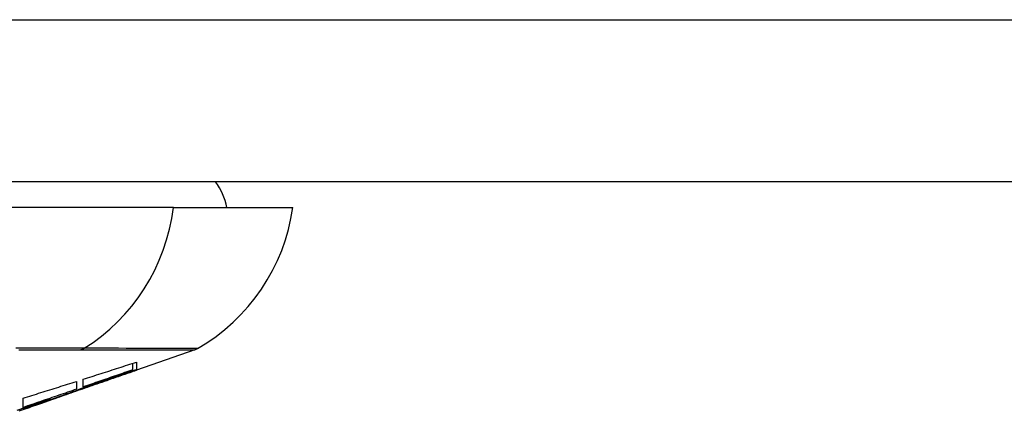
# Model space of a CAD drawing. Header units: inches. Extents: x 20 to 683, y 61 to 320.
# Tile 25 of 256: x 128.693 to 129.294, y 61.043 to 61.283. Entities that reach past the tile are written whole.
import ezdxf

# ---------------------------------------------------------------- set-up
doc = ezdxf.new("R2010")
doc.units = ezdxf.units.IN
doc.header["$MEASUREMENT"] = 0
doc.layers.add('Visible Edges(ANSI)', color=7, linetype='Continuous', lineweight=25)
doc.layers.add('Visible Tangent Edges(ANSI)', color=7, linetype='Continuous', lineweight=25)

msp = doc.modelspace()

# ---------------------------------------------------------------- linework, layer by layer
at = {"layer": 'Visible Edges(ANSI)'}
for p, q in [((164.05184, 61.18365), (92.44684, 61.18365)), ((128.78682, 61.1679), (128.67803, 61.1679)), ((128.78682, 61.1679), (128.85958, 61.1679)), ((128.79969, 61.08099), (128.76423, 61.06858)), ((128.76423, 61.0735), (128.76423, 61.06884)), ((128.76198, 61.06876), (128.76198, 61.07277)), ((128.76423, 61.06859), (128.76423, 61.06858)), ((128.72751, 61.06169), (128.72751, 61.05691)), ((128.73162, 61.05832), (128.73162, 61.063)), ((128.74013, 61.06025), (128.74013, 61.06087)), ((128.69489, 61.04574), (128.69489, 61.05143)), ((128.71675, 61.05197), (128.70619, 61.04827)), ((128.7115, 61.05013), (128.71126, 61.05005)), ((128.7115, 61.05013), (128.7115, 61.05053)), ((128.69489, 61.04505), (128.69489, 61.04531))]:
    msp.add_line(p, q, dxfattribs=at)
at = {"layer": 'Visible Edges(ANSI)', "flags": 128}
for points in [[(128.73162, 61.063), (128.73298, 61.06343), (128.73434, 61.06386), (128.7357, 61.0643), (128.73706, 61.06473), (128.73842, 61.06517), (128.73978, 61.06561), (128.74114, 61.06604), (128.7425, 61.06648), (128.74386, 61.06691), (128.74522, 61.06735), (128.74658, 61.06779), (128.74794, 61.06823), (128.7493, 61.06867), (128.75066, 61.0691), (128.75202, 61.06954), (128.75338, 61.06998), (128.75473, 61.07042), (128.75609, 61.07086), (128.75745, 61.0713), (128.75881, 61.07174), (128.76016, 61.07218), (128.76152, 61.07262), (128.76288, 61.07306), (128.76423, 61.0735)], [(128.7115, 61.05053), (128.71345, 61.05123), (128.7154, 61.05194), (128.71736, 61.05264), (128.71932, 61.05335), (128.72129, 61.05406), (128.72326, 61.05477), (128.72525, 61.05549), (128.72725, 61.05621), (128.72926, 61.05694), (128.73128, 61.05767), (128.73332, 61.05841), (128.73538, 61.05915), (128.73746, 61.0599), (128.73956, 61.06066), (128.74167, 61.06142), (128.74382, 61.0622), (128.74598, 61.06298), (128.74818, 61.06377), (128.7504, 61.06458), (128.75265, 61.06539), (128.75493, 61.06621), (128.75725, 61.06705), (128.75959, 61.0679), (128.76198, 61.06876)], [(128.76198, 61.06876), (128.76072, 61.06833), (128.75946, 61.06789), (128.75819, 61.06746), (128.75693, 61.06702), (128.75567, 61.06659), (128.7544, 61.06615), (128.75314, 61.06572), (128.75187, 61.06528), (128.75061, 61.06484), (128.74934, 61.06441), (128.74807, 61.06397), (128.74681, 61.06354), (128.74554, 61.0631), (128.74428, 61.06267), (128.74301, 61.06223), (128.74174, 61.0618), (128.74048, 61.06136), (128.73921, 61.06092), (128.73794, 61.06049), (128.73668, 61.06005), (128.73541, 61.05962), (128.73415, 61.05919), (128.73288, 61.05875), (128.73162, 61.05832)], [(128.76423, 61.06884), (128.76324, 61.06848), (128.76225, 61.06813), (128.76125, 61.06777), (128.76026, 61.06742), (128.75926, 61.06706), (128.75826, 61.06671), (128.75726, 61.06635), (128.75626, 61.06599), (128.75525, 61.06563), (128.75425, 61.06527), (128.75324, 61.06491), (128.75223, 61.06456), (128.75122, 61.0642), (128.75022, 61.06384), (128.74921, 61.06348), (128.7482, 61.06312), (128.74719, 61.06276), (128.74618, 61.0624), (128.74517, 61.06204), (128.74416, 61.06168), (128.74315, 61.06132), (128.74215, 61.06097), (128.74114, 61.06061), (128.74013, 61.06025)], [(128.74013, 61.06025), (128.74114, 61.06059), (128.74214, 61.06094), (128.74315, 61.06129), (128.74415, 61.06163), (128.74516, 61.06198), (128.74616, 61.06233), (128.74717, 61.06267), (128.74818, 61.06302), (128.74918, 61.06337), (128.75019, 61.06372), (128.75119, 61.06406), (128.7522, 61.06441), (128.75321, 61.06476), (128.75421, 61.06511), (128.75522, 61.06546), (128.75622, 61.06581), (128.75722, 61.06615), (128.75823, 61.0665), (128.75923, 61.06685), (128.76023, 61.0672), (128.76123, 61.06755), (128.76223, 61.0679), (128.76323, 61.06824), (128.76423, 61.06859)], [(128.69489, 61.05143), (128.69625, 61.05185), (128.69761, 61.05228), (128.69897, 61.0527), (128.70033, 61.05312), (128.70169, 61.05355), (128.70305, 61.05397), (128.70441, 61.0544), (128.70577, 61.05482), (128.70714, 61.05525), (128.7085, 61.05568), (128.70986, 61.0561), (128.71122, 61.05653), (128.71258, 61.05696), (128.71394, 61.05739), (128.7153, 61.05782), (128.71665, 61.05825), (128.71801, 61.05868), (128.71937, 61.05911), (128.72073, 61.05953), (128.72209, 61.05996), (128.72344, 61.0604), (128.7248, 61.06083), (128.72615, 61.06126), (128.72751, 61.06169)], [(128.74526, 61.06202), (128.74387, 61.06152), (128.74247, 61.06103), (128.74107, 61.06053), (128.73967, 61.06003), (128.73826, 61.05954), (128.73685, 61.05904), (128.73544, 61.05854), (128.73403, 61.05804), (128.73262, 61.05754), (128.7312, 61.05704), (128.72979, 61.05655), (128.72837, 61.05605), (128.72696, 61.05555), (128.72554, 61.05505), (128.72413, 61.05456), (128.72272, 61.05406), (128.72131, 61.05356), (128.7199, 61.05307), (128.71849, 61.05258), (128.71709, 61.05208), (128.71568, 61.05159), (128.71428, 61.0511), (128.71289, 61.05062), (128.7115, 61.05013)], [(128.72751, 61.05691), (128.72616, 61.05644), (128.7248, 61.05598), (128.72345, 61.05551), (128.72209, 61.05505), (128.72073, 61.05458), (128.71937, 61.05412), (128.71801, 61.05365), (128.71666, 61.05318), (128.7153, 61.05272), (128.71394, 61.05225), (128.71257, 61.05179), (128.71121, 61.05132), (128.70985, 61.05085), (128.70849, 61.05039), (128.70713, 61.04992), (128.70577, 61.04946), (128.70441, 61.04899), (128.70305, 61.04853), (128.70169, 61.04806), (128.70033, 61.0476), (128.69897, 61.04713), (128.69761, 61.04667), (128.69625, 61.04621), (128.69489, 61.04574)], [(128.69137, 61.04416), (128.69306, 61.04471), (128.69475, 61.04526), (128.69643, 61.04581), (128.69811, 61.04636), (128.69979, 61.04691), (128.70147, 61.04747), (128.70315, 61.04802), (128.70482, 61.04857), (128.70649, 61.04912), (128.70816, 61.04968), (128.70983, 61.05023), (128.71149, 61.05078)], [(128.71126, 61.05005), (128.71, 61.04961), (128.70875, 61.04917), (128.70749, 61.04872), (128.70623, 61.04828), (128.70496, 61.04784), (128.70369, 61.0474), (128.70243, 61.04695), (128.70116, 61.04651), (128.69988, 61.04607), (128.69861, 61.04562), (128.69734, 61.04518), (128.69606, 61.04474), (128.69479, 61.04429), (128.69351, 61.04385), (128.69223, 61.04341)], [(128.71149, 61.05078), (128.7108, 61.05054), (128.71011, 61.05031), (128.70942, 61.05007), (128.70873, 61.04983), (128.70804, 61.04959), (128.70734, 61.04935), (128.70665, 61.04911), (128.70596, 61.04887), (128.70527, 61.04863), (128.70458, 61.04839), (128.70389, 61.04815), (128.70319, 61.04791), (128.7025, 61.04767), (128.70181, 61.04744), (128.70112, 61.0472), (128.70043, 61.04696), (128.69973, 61.04672), (128.69904, 61.04648), (128.69835, 61.04624), (128.69766, 61.046), (128.69697, 61.04576), (128.69628, 61.04552), (128.69558, 61.04528), (128.69489, 61.04505)], [(128.69489, 61.04505), (128.69559, 61.04527), (128.69628, 61.0455), (128.69697, 61.04572), (128.69766, 61.04595), (128.69836, 61.04618), (128.69905, 61.04641), (128.69974, 61.04663), (128.70043, 61.04686), (128.70113, 61.04709), (128.70182, 61.04732), (128.70251, 61.04755), (128.7032, 61.04777), (128.7039, 61.048), (128.70459, 61.04823), (128.70528, 61.04846), (128.70597, 61.04869), (128.70666, 61.04892), (128.70735, 61.04915), (128.70805, 61.04938), (128.70874, 61.04961), (128.70943, 61.04984), (128.71012, 61.05007), (128.71081, 61.0503), (128.7115, 61.05053)]]:
    msp.add_lwpolyline(points, dxfattribs=at)
at = {"layer": 'Visible Edges(ANSI)'}
for centre, radius, start, end in [((128.78084, 61.16003), 0.03937, 11.53696, 36.8699), ((128.7426, 61.18422), 0.11811, 299.81689, 352.0587), ((128.79644, 61.09028), 0.00984, 289.29005, 299.81689)]:
    msp.add_arc(centre, radius, start, end, dxfattribs=at)
at = {"layer": 'Visible Tangent Edges(ANSI)'}
for p, q in [((92.44684, 61.28265), (164.05184, 61.28265)), ((128.7299, 61.08096), (128.73007, 61.08096)), ((128.71126, 61.05005), (128.71126, 61.05045))]:
    msp.add_line(p, q, dxfattribs=at)
at = {"layer": 'Visible Tangent Edges(ANSI)', "flags": 128}
for points in [[(128.73216, 61.08195), (128.73063, 61.08196), (128.72893, 61.08197), (128.72709, 61.08198), (128.72509, 61.08199), (128.72294, 61.08199), (128.72064, 61.082), (128.7182, 61.082), (128.71562, 61.08201), (128.71291, 61.08201), (128.71006, 61.08201), (128.70709, 61.08201), (128.70399, 61.08201), (128.70077, 61.08201), (128.69744, 61.08201), (128.694, 61.08201), (128.69045, 61.08201)], [(128.69236, 61.08096), (128.69572, 61.08096), (128.69898, 61.08096), (128.70212, 61.08096), (128.70515, 61.08096), (128.70806, 61.08096), (128.71085, 61.08096), (128.71352, 61.08096), (128.71605, 61.08096), (128.71845, 61.08096), (128.72072, 61.08096), (128.72284, 61.08096), (128.72483, 61.08096), (128.72667, 61.08096), (128.72836, 61.08096), (128.7299, 61.08096)], [(128.73007, 61.08096), (128.7357, 61.08096), (128.74108, 61.08096), (128.74624, 61.08096), (128.75116, 61.08096), (128.75586, 61.08096), (128.76032, 61.08097), (128.76454, 61.08097), (128.76853, 61.08097), (128.77229, 61.08097), (128.7758, 61.08097), (128.77908, 61.08098), (128.78212, 61.08098), (128.78491, 61.08098), (128.78747, 61.08098), (128.78978, 61.08098), (128.79186, 61.08099), (128.79369, 61.08099), (128.79528, 61.08099), (128.79663, 61.08099), (128.79773, 61.08099), (128.79859, 61.08099), (128.7992, 61.08099), (128.79956, 61.08099), (128.79969, 61.08099)], [(128.80133, 61.08174), (128.80121, 61.08174), (128.80084, 61.08175), (128.80024, 61.08175), (128.79939, 61.08175), (128.7983, 61.08176), (128.79697, 61.08176), (128.79539, 61.08177), (128.79357, 61.08177), (128.79152, 61.08178), (128.78922, 61.08179), (128.78669, 61.0818), (128.78391, 61.0818), (128.7809, 61.08181), (128.77765, 61.08182), (128.77416, 61.08184), (128.77043, 61.08185), (128.76647, 61.08186), (128.76227, 61.08187), (128.75783, 61.08188), (128.75316, 61.08189), (128.74826, 61.08191), (128.74312, 61.08192), (128.73775, 61.08193), (128.73216, 61.08195)]]:
    msp.add_lwpolyline(points, dxfattribs=at)
at = {"layer": 'Visible Tangent Edges(ANSI)'}
for centre, major_axis, ratio, start_param, end_param in [((128.67639, 61.18422), (0, -0.11811), 0.943995, 0.523835, 1.432195), ((128.72751, 61.09047), (-0.00008, -0.00984), 0.945463, 0.267645, 0.531352)]:
    msp.add_ellipse(centre, major_axis=major_axis, ratio=ratio, start_param=start_param, end_param=end_param, dxfattribs=at)

doc.saveas('drawing.dxf')
